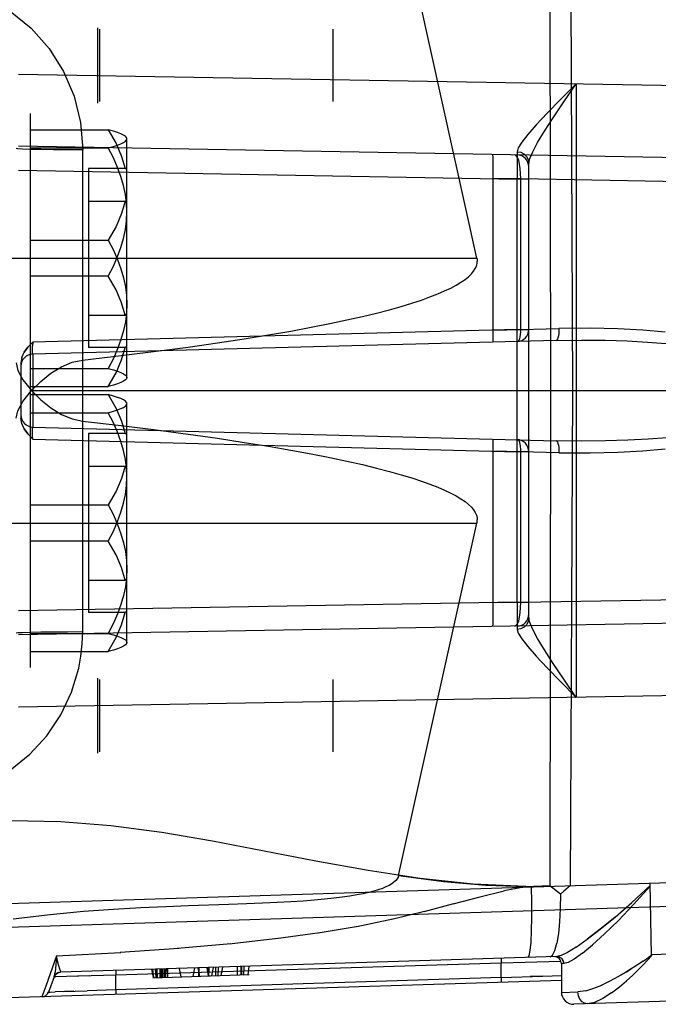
# Model space of a CAD drawing. Header units: millimetres. Extents: x 0 to 770, y -15 to 420.
# Tile 43 of 116: x 442.56 to 449.19, y 67.51 to 77.73. Entities that reach past the tile are written whole.
import ezdxf

# ---------------------------------------------------------------- set-up
doc = ezdxf.new("R2010")
doc.units = ezdxf.units.MM
doc.header["$LTSCALE"] = 32.67
doc.layers.get('0').update_dxf_attribs({"linetype": 'CONTINUOUS'})

msp = doc.modelspace()

# ---------------------------------------------------------------- linework, layer by layer
at = {"color": 9, "linetype": 'CONTINUOUS'}
for p, q in [((448.068153, 79.024197), (448.075202, 73.882221)), ((448.280489, 79.021772), (448.303708, 73.882221)), ((442.549481, 77.16832), (454.808638, 76.954336)), ((448.342063, 77.06721), (448.342063, 70.697231)), ((450.817136, 76.274122), (442.549481, 76.418435)), ((443.2169, 71.380022), (443.2169, 76.38442)), ((442.548826, 76.168522), (447.729062, 76.078101)), ((447.729713, 76.203057), (447.729062, 76.078101)), ((447.85079, 71.521648), (447.85079, 76.242793)), ((447.765856, 76.078474), (447.475054, 76.082534)), ((447.475054, 76.082534), (447.475054, 74.51047)), ((447.85079, 76.078101), (447.729062, 76.078101)), ((447.729062, 74.517121), (447.729062, 76.078101)), ((450.877478, 76.02416), (447.765856, 76.078474)), ((447.765856, 74.517323), (447.765856, 76.078474)), ((442.30079, 75.257221), (447.311536, 75.257221)), ((447.729062, 74.517121), (442.697518, 74.385366)), ((447.475054, 74.51047), (447.765856, 74.517323)), ((447.729062, 74.517121), (447.85079, 74.517121)), ((447.765856, 74.517323), (448.162142, 74.5277)), ((442.697518, 74.385366), (442.696669, 74.34719)), ((448.133062, 74.402743), (442.697518, 74.260408)), ((447.729062, 73.372278), (447.729062, 74.392164)), ((442.696671, 74.266501), (442.697518, 74.260408)), ((442.697518, 74.260408), (442.697518, 73.504033)), ((442.57579, 74.170792), (442.57579, 73.59365)), ((448.075202, 73.882221), (448.068153, 68.740245)), ((448.303708, 73.882221), (448.280489, 68.742669)), ((442.697518, 73.504033), (442.69667, 73.497925)), ((442.697518, 73.504033), (448.133062, 73.361699)), ((442.697518, 73.379076), (447.729062, 73.24732)), ((447.765856, 73.247118), (447.475054, 73.253972)), ((447.475054, 73.253972), (447.475054, 71.681907)), ((447.85079, 73.24732), (447.729062, 73.24732)), ((447.729062, 71.686341), (447.729062, 73.24732)), ((448.162142, 73.236741), (447.765856, 73.247118)), ((447.765856, 71.685968), (447.765856, 73.247118)), ((442.30079, 72.507221), (447.311536, 72.507221)), ((447.729062, 71.686341), (442.548826, 71.59592)), ((447.475054, 71.681907), (447.765856, 71.685968)), ((447.729062, 71.686341), (447.85079, 71.686341)), ((447.765856, 71.685968), (450.877478, 71.740281)), ((450.817136, 71.49032), (442.549481, 71.346007)), ((454.808638, 70.810106), (442.549481, 70.596121)), ((441.955544, 68.543995), (454.83933, 68.948885)), ((457.821142, 68.792606), (441.9562, 68.29403)), ((447.340596, 68.627795), (447.593647, 68.690232)), ((447.820687, 68.732448), (447.592139, 68.689954)), ((448.068153, 68.740245), (447.820687, 68.732448)), ((447.06431, 68.552765), (447.343392, 68.628485)), ((447.069162, 68.554137), (446.760682, 68.471208)), ((446.437877, 68.393556), (446.062251, 68.317121)), ((446.768157, 68.473166), (446.427166, 68.391201)), ((446.076214, 68.319694), (445.663452, 68.250424)), ((458.738255, 68.327631), (449.122982, 68.025459)), ((445.242504, 68.192704), (444.739517, 68.137081)), ((445.680157, 68.252946), (445.224469, 68.190466)), ((444.215903, 68.091377), (443.605627, 68.049381)), ((444.756431, 68.138772), (444.202073, 68.090275)), ((442.943612, 68.014623), (442.832596, 67.698)), ((442.943612, 68.014622), (443.613927, 68.049895)), ((448.140373, 68.007084), (442.987686, 67.845155)), ((447.561843, 67.988903), (447.563393, 67.939592)), ((449.036804, 67.958446), (449.097488, 68.001558)), ((449.123842, 68.017373), (449.097187, 68.001333)), ((449.122456, 68.014709), (449.123604, 68.016181)), ((449.12384, 68.017376), (449.123604, 68.016181)), ((447.563393, 67.939592), (443.561419, 67.813825)), ((443.932403, 67.874843), (443.947746, 67.787826)), ((443.951757, 67.787952), (443.936655, 67.874977)), ((443.957381, 67.788128), (443.944093, 67.875211)), ((443.980608, 67.788858), (443.974609, 67.876168)), ((443.986056, 67.78903), (443.981502, 67.876387)), ((443.993678, 67.789269), (443.990862, 67.876682)), ((444.021483, 67.790143), (444.021568, 67.877646)), ((444.034197, 67.790543), (444.034283, 67.878045)), ((444.045671, 67.790903), (444.045757, 67.878406)), ((444.063179, 67.791453), (444.063265, 67.878956)), ((444.063517, 67.791464), (444.063603, 67.878967)), ((444.065864, 67.791538), (444.065991, 67.879243)), ((444.073994, 67.791793), (444.089509, 67.879781)), ((444.081575, 67.792031), (444.08166, 67.879534)), ((444.100269, 67.792619), (444.100355, 67.880121)), ((444.238833, 67.796973), (444.223489, 67.883991)), ((444.424205, 67.802799), (444.424293, 67.890328)), ((444.426551, 67.802873), (444.426637, 67.890375)), ((444.523632, 67.805924), (444.509425, 67.892977)), ((444.529643, 67.806113), (444.514301, 67.893125)), ((444.525895, 67.805995), (444.531986, 67.893685)), ((444.599502, 67.808308), (444.600534, 67.895828)), ((444.622346, 67.809026), (444.628269, 67.896772)), ((444.656167, 67.810089), (444.671741, 67.898413)), ((444.824933, 67.815392), (444.825019, 67.902895)), ((444.864127, 67.816624), (444.864213, 67.904127)), ((444.870485, 67.816824), (444.87057, 67.904327)), ((444.891173, 67.817474), (444.8923, 67.905009)), ((444.934445, 67.818834), (444.946958, 67.906727)), ((447.562763, 67.788333), (447.563393, 67.939592)), ((448.18413, 67.957057), (447.563393, 67.939592)), ((448.214388, 67.933429), (448.188278, 67.932528)), ((449.036642, 67.958356), (448.958467, 67.907789)), ((442.919823, 67.79655), (442.86227, 67.638425)), ((443.561419, 67.813825), (442.919565, 67.795843)), ((442.919565, 67.795843), (442.935399, 67.796172)), ((442.987686, 67.845155), (442.98787, 67.845798)), ((443.285695, 67.805939), (443.162766, 67.802619)), ((443.559869, 67.863136), (443.561419, 67.813825)), ((443.560789, 67.662566), (443.561419, 67.813825)), ((447.562763, 67.788333), (443.560789, 67.662566)), ((447.562763, 67.788333), (447.564312, 67.739022)), ((447.995564, 67.803997), (447.862657, 67.799284)), ((458.624571, 67.836604), (448.317216, 67.512683)), ((448.680045, 67.746731), (448.74746, 67.782136)), ((448.18829, 67.758631), (440.317216, 67.511272)), ((442.833069, 67.698459), (442.794149, 67.589113)), ((443.560789, 67.662566), (443.262085, 67.651945)), ((443.560789, 67.662566), (443.562339, 67.613255)), ((448.440508, 67.651686), (448.526565, 67.678481)), ((448.526022, 67.67828), (448.606788, 67.711622)), ((448.606339, 67.711421), (448.680401, 67.746909)), ((442.804084, 67.616531), (442.794149, 67.589113)), ((443.126623, 67.647479), (442.93008, 67.640401)), ((443.013959, 67.643587), (443.262847, 67.651909)), ((448.188197, 67.635426), (448.358474, 67.639905)), ((448.44104, 67.651816), (448.358962, 67.639916)), ((448.429502, 67.522356), (448.40279, 67.538567)), ((448.459615, 67.517158), (448.42951, 67.522345))]:
    msp.add_line(p, q, dxfattribs=at)
at = {"color": 6, "linetype": 'CONTINUOUS'}
for p, q in [((447.311536, 75.257221), (446.49819, 78.916513)), ((443.37579, 76.866596), (443.37579, 77.647846)), ((443.395708, 76.882221), (443.395708, 77.632221)), ((445.81829, 76.882221), (445.81829, 77.632221)), ((442.67579, 71.007221), (442.67579, 76.757219)), ((442.67579, 76.590507), (443.482414, 76.590507)), ((443.67579, 74.00732), (443.67579, 76.507121)), ((442.67579, 76.402675), (443.482414, 76.402675)), ((443.657856, 76.186419), (443.27579, 76.186419)), ((443.27579, 76.186419), (443.27579, 74.328023)), ((443.67579, 76.175348), (443.657856, 76.186419)), ((443.27579, 75.849141), (443.657856, 75.849141)), ((443.67579, 75.838071), (443.657856, 75.849141)), ((442.67579, 75.445053), (443.482414, 75.445053)), ((443.482414, 75.069389), (442.67579, 75.069389)), ((443.27579, 74.6653), (443.657856, 74.6653)), ((443.67579, 74.676371), (443.657856, 74.6653)), ((443.657856, 74.328023), (443.27579, 74.328023)), ((443.67579, 74.339093), (443.657856, 74.328023)), ((442.58351, 74.224097), (442.575792, 74.170792)), ((442.67579, 74.111766), (443.482414, 74.111766)), ((442.67579, 73.923934), (443.482414, 73.923934)), ((442.67579, 73.840507), (443.482414, 73.840507)), ((442.685575, 73.882221), (459.108789, 73.882221)), ((443.67579, 71.25732), (443.67579, 73.757121)), ((442.67579, 73.652675), (443.482414, 73.652675)), ((442.607951, 73.485097), (442.647434, 73.431659)), ((443.657856, 73.436419), (443.27579, 73.436419)), ((443.27579, 73.436419), (443.27579, 71.578023)), ((443.67579, 73.425348), (443.657856, 73.436419)), ((443.27579, 73.099141), (443.657856, 73.099141)), ((443.67579, 73.088071), (443.657856, 73.099141)), ((442.67579, 72.695053), (443.482414, 72.695053)), ((446.49819, 68.847928), (447.311536, 72.507221)), ((443.482414, 72.319389), (442.67579, 72.319389)), ((443.27579, 71.9153), (443.657856, 71.9153)), ((443.67579, 71.926371), (443.657856, 71.9153)), ((443.657856, 71.578023), (443.27579, 71.578023)), ((443.67579, 71.589093), (443.657856, 71.578023)), ((442.67579, 71.361766), (443.482414, 71.361766)), ((442.67579, 71.173934), (443.482414, 71.173934)), ((443.37579, 70.116596), (443.37579, 70.897846)), ((443.395708, 70.132221), (443.395708, 70.882221)), ((445.81829, 70.132221), (445.81829, 70.882221)), ((448.177524, 68.655705), (448.068153, 68.740245)), ((449.123086, 68.018371), (449.109987, 68.768737)), ((448.177524, 68.655705), (448.176013, 68.50664)), ((448.176021, 68.506895), (448.169225, 68.368493)), ((448.169252, 68.368873), (448.157449, 68.246373)), ((448.157498, 68.246759), (448.141082, 68.145165)), ((448.342764, 68.105912), (448.457044, 68.186101)), ((448.405811, 68.040889), (448.511691, 68.128711)), ((442.943612, 68.014623), (442.936949, 67.919403)), ((442.937013, 67.920299), (442.929829, 67.844904)), ((444.36508, 67.800941), (444.380595, 67.888929)), ((444.43289, 67.803072), (444.417547, 67.89009)), ((444.559138, 67.807039), (444.574653, 67.895027)), ((448.18829, 67.931196), (448.18829, 67.637621)), ((442.91982, 67.796551), (442.930027, 67.846399)), ((442.984647, 67.866617), (442.98787, 67.845798)), ((443.946748, 67.787794), (444.947252, 67.819236))]:
    msp.add_line(p, q, dxfattribs=at)
at = {"color": 9, "linetype": 'CONTINUOUS'}
for points in [[(442.464602, 77.822158), (442.681908, 77.643885), (442.86781, 77.433203), (443.01755, 77.19558), (443.127378, 76.936969), (443.194385, 76.664234), (443.2169, 76.38442)], [(442.52579, 76.397509), (442.542728, 76.394734), (442.592777, 76.392085), (442.673677, 76.389681), (442.781773, 76.38763), (442.912182, 76.386025), (443.059016, 76.384939), (443.2169, 76.38442)], [(447.728522, 76.362089), (447.728364, 76.343237), (447.72818, 76.33185), (447.727971, 76.328044)], [(447.728522, 76.362089), (447.766376, 76.355652), (447.799421, 76.339218), (447.826435, 76.313559), (447.844421, 76.280395), (447.85079, 76.242793)], [(447.472872, 76.332496), (447.474213, 76.326259), (447.475271, 76.307909), (447.475992, 76.278357), (447.476344, 76.238391), (447.476298, 76.191223), (447.475865, 76.138652), (447.475054, 76.082534)], [(447.765856, 76.078474), (447.76515, 76.133853), (447.761263, 76.18648), (447.754389, 76.233739), (447.744868, 76.273281), (447.733175, 76.30314), (447.71989, 76.321834), (447.705515, 76.328436)], [(447.727971, 76.328044), (447.728743, 76.319514), (447.729314, 76.294539), (447.729645, 76.254818), (447.729713, 76.203057)], [(447.475054, 74.51047), (447.475697, 74.482786), (447.476145, 74.456477), (447.476377, 74.432853), (447.476378, 74.412813), (447.476149, 74.397968), (447.475704, 74.388715), (447.475054, 74.385513)], [(447.729062, 74.392164), (447.729705, 74.395288), (447.730153, 74.404468), (447.730385, 74.419246), (447.730387, 74.43923), (447.730158, 74.462813), (447.729712, 74.489095), (447.729062, 74.517121)], [(447.736776, 74.392366), (447.743857, 74.395659), (447.750424, 74.404999), (447.75615, 74.419921), (447.760751, 74.439684), (447.763997, 74.463306), (447.765728, 74.489613), (447.765856, 74.517323)], [(448.162142, 74.5277), (448.162015, 74.500016), (448.160286, 74.473707), (448.157041, 74.450082), (448.152441, 74.430314), (448.146716, 74.415387), (448.14015, 74.406042), (448.133062, 74.402743)], [(449.26618, 74.48751), (449.034068, 74.50765), (448.774985, 74.522538), (448.485807, 74.530216), (448.162142, 74.5277)], [(442.69667, 74.266517), (442.696206, 74.284478), (442.696207, 74.312374), (442.69667, 74.347237)], [(448.133062, 74.402743), (448.397608, 74.406422), (448.643356, 74.404153), (448.871057, 74.397167), (449.081552, 74.386349), (449.275742, 74.372366)], [(442.697518, 73.379076), (442.696669, 73.417252), (442.696206, 73.452127), (442.696207, 73.480007), (442.696671, 73.49794)], [(449.285067, 73.392846), (449.08946, 73.378579), (448.877299, 73.36753), (448.647718, 73.360377), (448.39989, 73.358015), (448.133062, 73.361698)], [(447.475054, 73.378929), (447.475697, 73.375805), (447.476145, 73.366625), (447.476377, 73.351847), (447.476378, 73.331863), (447.476149, 73.30828), (447.475704, 73.281998), (447.475054, 73.253972)], [(447.729062, 73.24732), (447.729705, 73.275005), (447.730153, 73.301313), (447.730385, 73.324937), (447.730387, 73.344977), (447.730158, 73.359822), (447.729712, 73.369075), (447.729062, 73.372278)], [(447.765856, 73.247118), (447.765729, 73.274803), (447.763999, 73.301112), (447.760754, 73.324737), (447.756155, 73.344505), (447.75043, 73.359432), (447.743864, 73.368777), (447.736776, 73.372076)], [(448.133062, 73.361699), (448.140144, 73.358406), (448.146711, 73.349066), (448.152437, 73.334144), (448.157037, 73.31438), (448.160283, 73.290758), (448.162014, 73.264451), (448.162142, 73.236741)], [(448.162142, 73.236741), (448.485809, 73.234226), (448.774951, 73.241902), (449.033991, 73.256787), (449.266082, 73.276922)], [(447.475054, 71.681907), (447.475857, 71.626528), (447.476295, 71.573902), (447.476346, 71.526644), (447.476, 71.486557), (447.475283, 71.456862), (447.47423, 71.438352), (447.472872, 71.431945)], [(447.705515, 71.436006), (447.719737, 71.442468), (447.733036, 71.461032), (447.74475, 71.490776), (447.754297, 71.530221), (447.761203, 71.577407), (447.765124, 71.629988), (447.765856, 71.685968)], [(447.729062, 71.686341), (447.729713, 71.561382), (447.729645, 71.509623), (447.729314, 71.469902), (447.728743, 71.444927), (447.727971, 71.436398)], [(447.85079, 71.521648), (447.844876, 71.485381), (447.828387, 71.453484), (447.802103, 71.427142), (447.767764, 71.409253), (447.728522, 71.402353)], [(442.52579, 71.366933), (442.542728, 71.369707), (442.592777, 71.372357), (442.673677, 71.374761), (442.781773, 71.376812), (442.912182, 71.378416), (443.059016, 71.379502), (443.2169, 71.380022)], [(443.175211, 71.000318), (443.198329, 71.125753), (443.212251, 71.252546), (443.2169, 71.380022)], [(447.727971, 71.436398), (447.72818, 71.432592), (447.728364, 71.421205), (447.728522, 71.402353)], [(442.464602, 69.942284), (442.66721, 70.10654), (442.843076, 70.298987), (442.988387, 70.515398), (443.099926, 70.750955), (443.175211, 71.000318)], [(447.820687, 68.732468), (447.272289, 68.756794), (446.722846, 68.815909), (446.180491, 68.899116), (445.637659, 68.99788), (445.101827, 69.10189), (444.566052, 69.203546), (444.03791, 69.293175), (443.510327, 69.36373), (442.991394, 69.406588), (442.473489, 69.414907)], [(446.49819, 68.847928), (446.962817, 68.786442), (447.403861, 68.747428), (447.820687, 68.732468)], [(447.842489, 67.997723), (447.854669, 68.016177), (447.865127, 68.069849), (447.87347, 68.157767), (447.879037, 68.272959), (447.881727, 68.413341), (447.881327, 68.567783), (447.877821, 68.734264)], [(447.842876, 67.997735), (447.855056, 68.016189), (447.865514, 68.069861), (447.873857, 68.157779), (447.879424, 68.272971), (447.882114, 68.413353), (447.881714, 68.567795), (447.878208, 68.734276)], [(448.140374, 68.007084), (448.167822, 68.002294), (448.191228, 67.987196), (448.20793, 67.963062), (448.214388, 67.933429)], [(448.214388, 67.933429), (448.208437, 67.961878), (448.192849, 67.985582), (448.168978, 68.001824), (448.140374, 68.007084)], [(448.986588, 67.869109), (449.03779, 67.921507), (449.083303, 67.969778), (449.122456, 68.014709)], [(448.747166, 67.781975), (448.808029, 67.816032), (448.863175, 67.848492), (448.913139, 67.879063)], [(448.958467, 67.907789), (448.913293, 67.879163), (448.86339, 67.848626), (448.808286, 67.816184)], [(449.037816, 67.921533), (448.986628, 67.869143), (448.928932, 67.813074)], [(442.98787, 67.845796), (442.959403, 67.839198), (442.935494, 67.822081), (442.919823, 67.79655)], [(442.919823, 67.79655), (442.934971, 67.821516), (442.958704, 67.838878), (442.98787, 67.845796)], [(447.562763, 67.788333), (447.99568, 67.803856), (448.188289, 67.810023)], [(448.709821, 67.629884), (448.790977, 67.691938), (448.863895, 67.753731), (448.928877, 67.813032)], [(442.86227, 67.638425), (442.879277, 67.638818), (442.930284, 67.640473)], [(448.380492, 67.565012), (448.36514, 67.599895), (448.358962, 67.639916)], [(448.40279, 67.538565), (448.38049, 67.565012), (448.365133, 67.599903)], [(448.709901, 67.629948), (448.619543, 67.572043), (448.531234, 67.531559), (448.459615, 67.517158)]]:
    msp.add_lwpolyline(points, dxfattribs=at)
at = {"color": 6, "linetype": 'CONTINUOUS'}
for points in [[(448.342063, 77.06721), (448.17873, 76.90331), (448.040178, 76.761372), (447.92666, 76.640475), (447.838339, 76.540315), (447.776065, 76.460675), (447.739921, 76.401647), (447.728522, 76.362089)], [(447.85079, 76.242793), (447.860446, 76.29105), (447.890586, 76.36208), (447.941573, 76.456428), (448.012691, 76.573891), (448.103369, 76.714373), (448.213195, 76.878483), (448.342063, 77.06721)], [(443.482414, 76.590507), (443.563862, 76.446964), (443.621454, 76.313598), (443.657856, 76.186419)], [(443.67579, 76.496591), (443.67193, 76.509385), (443.660366, 76.522224), (443.641088, 76.535186), (443.614064, 76.548339), (443.579031, 76.561822), (443.535427, 76.575814), (443.482414, 76.590507)], [(443.482414, 76.402675), (443.535432, 76.41737), (443.579039, 76.431364), (443.614072, 76.444847), (443.641093, 76.457999), (443.660369, 76.470961), (443.671931, 76.483799), (443.67579, 76.496591)], [(443.67579, 75.736032), (443.67193, 75.826844), (443.660366, 75.91798), (443.641088, 76.00999), (443.614064, 76.103351), (443.579031, 76.199057), (443.535427, 76.298376), (443.482414, 76.402675)], [(443.657856, 75.849141), (443.620823, 75.720112), (443.563055, 75.586892), (443.482414, 75.445053)], [(443.482414, 75.069389), (443.535432, 75.173699), (443.579039, 75.273027), (443.614072, 75.368738), (443.641093, 75.462095), (443.660369, 75.554103), (443.671931, 75.645231), (443.67579, 75.736032)], [(443.482414, 75.445053), (443.535432, 75.340743), (443.579039, 75.241415), (443.614072, 75.145704), (443.641093, 75.052347), (443.660369, 74.960339), (443.671931, 74.869211), (443.67579, 74.77841)], [(447.311536, 75.257221), (447.313508, 75.246559), (447.314677, 75.235981), (447.315063, 75.22549)], [(443.216683, 74.198852), (443.61524, 74.24513), (443.979167, 74.290334), (444.311708, 74.334479), (444.615608, 74.377564), (444.893348, 74.419601), (445.147166, 74.460606), (445.379018, 74.500593), (445.590845, 74.539609), (445.784455, 74.577718), (445.961276, 74.614951), (446.122572, 74.651331), (446.269519, 74.686889), (446.403188, 74.721657), (446.52456, 74.755671), (446.634529, 74.78897), (446.733912, 74.821593), (446.823449, 74.853582), (446.903811, 74.884981), (446.975594, 74.915832), (447.039304, 74.946162), (447.095627, 74.976125), (447.145, 75.005813), (447.187663, 75.035239), (447.223813, 75.064392), (447.25362, 75.093234), (447.277132, 75.121536), (447.294512, 75.148948), (447.306226, 75.175284), (447.312918, 75.200754), (447.315063, 75.22549)], [(443.657856, 74.6653), (443.620823, 74.79433), (443.563055, 74.92755), (443.482414, 75.069389)], [(443.67579, 74.77841), (443.67193, 74.687597), (443.660366, 74.596462), (443.641088, 74.504452), (443.614064, 74.411091), (443.579031, 74.315385), (443.535427, 74.216066), (443.482414, 74.111766)], [(442.583505, 74.22408), (442.607951, 74.279345), (442.647434, 74.332783)], [(442.697518, 74.385366), (442.647446, 74.332797), (442.607964, 74.279366)], [(443.482414, 73.923934), (443.563862, 74.067478), (443.621454, 74.200844), (443.657856, 74.328023)], [(442.52579, 74.169233), (442.542839, 74.09107), (442.595324, 73.994452), (442.685575, 73.882221)], [(442.685575, 73.882221), (442.7814, 73.978081), (442.88592, 74.061439), (442.997246, 74.129274), (443.109282, 74.175813), (443.2169, 74.198877)], [(443.482414, 74.111766), (443.535432, 74.097071), (443.579039, 74.083078), (443.614072, 74.069594), (443.641093, 74.056442), (443.660369, 74.04348), (443.671931, 74.030642), (443.67579, 74.01785)], [(443.67579, 74.01785), (443.67193, 74.005057), (443.660366, 73.992218), (443.641088, 73.979255), (443.614064, 73.966103), (443.579031, 73.95262), (443.535427, 73.938628), (443.482414, 73.923934)], [(442.52579, 73.595208), (442.542839, 73.673372), (442.595324, 73.76999), (442.685575, 73.882221)], [(442.685575, 73.882221), (442.7814, 73.786361), (442.88592, 73.703003), (442.997246, 73.635168), (443.109282, 73.588628), (443.2169, 73.565565)], [(443.482414, 73.840507), (443.563862, 73.696964), (443.621454, 73.563598), (443.657856, 73.436419)], [(443.67579, 73.746591), (443.67193, 73.759385), (443.660366, 73.772224), (443.641088, 73.785186), (443.614064, 73.798339), (443.579031, 73.811822), (443.535427, 73.825814), (443.482414, 73.840507)], [(443.482414, 73.652675), (443.535432, 73.66737), (443.579039, 73.681364), (443.614072, 73.694847), (443.641093, 73.707999), (443.660369, 73.720961), (443.671931, 73.733799), (443.67579, 73.746591)], [(442.697518, 73.379076), (442.647446, 73.431645), (442.607964, 73.485076), (442.58351, 73.540344), (442.575792, 73.59365)], [(443.67579, 72.986032), (443.67193, 73.076844), (443.660366, 73.16798), (443.641088, 73.25999), (443.614064, 73.353351), (443.579031, 73.449057), (443.535427, 73.548376), (443.482414, 73.652675)], [(443.216683, 73.56559), (443.61524, 73.519312), (443.979167, 73.474107), (444.311708, 73.429963), (444.615608, 73.386877), (444.893348, 73.344841), (445.147166, 73.303835), (445.379018, 73.263849), (445.590845, 73.224833), (445.784455, 73.186723), (445.961276, 73.14949), (446.122572, 73.113111), (446.269519, 73.077553), (446.403188, 73.042785), (446.52456, 73.00877), (446.634529, 72.975472), (446.733912, 72.942849), (446.823449, 72.91086), (446.903811, 72.879461), (446.975594, 72.84861), (447.039304, 72.81828), (447.095627, 72.788317), (447.145, 72.758628), (447.187663, 72.729203), (447.223813, 72.70005), (447.25362, 72.671207), (447.277132, 72.642906), (447.294512, 72.615493), (447.306226, 72.589157), (447.312918, 72.563688), (447.315063, 72.538951)], [(443.657856, 73.099141), (443.620823, 72.970112), (443.563055, 72.836892), (443.482414, 72.695053)], [(443.482414, 72.319389), (443.535432, 72.423699), (443.579039, 72.523027), (443.614072, 72.618738), (443.641093, 72.712095), (443.660369, 72.804103), (443.671931, 72.895231), (443.67579, 72.986032)], [(443.482414, 72.695053), (443.535432, 72.590743), (443.579039, 72.491415), (443.614072, 72.395704), (443.641093, 72.302347), (443.660369, 72.210339), (443.671931, 72.119211), (443.67579, 72.02841)], [(447.311536, 72.507221), (447.313508, 72.517882), (447.314677, 72.52846), (447.315063, 72.538951)], [(443.657856, 71.9153), (443.620823, 72.04433), (443.563055, 72.17755), (443.482414, 72.319389)], [(443.67579, 72.02841), (443.67193, 71.937597), (443.660366, 71.846462), (443.641088, 71.754452), (443.614064, 71.661091), (443.579031, 71.565385), (443.535427, 71.466066), (443.482414, 71.361766)], [(443.482414, 71.173934), (443.563862, 71.317478), (443.621454, 71.450844), (443.657856, 71.578023)], [(448.342063, 70.697231), (448.213194, 70.885958), (448.103369, 71.050069), (448.012691, 71.190551), (447.941573, 71.308014), (447.890586, 71.402362), (447.860446, 71.473392), (447.85079, 71.521648)], [(443.482414, 71.361766), (443.535432, 71.347071), (443.579039, 71.333078), (443.614072, 71.319594), (443.641093, 71.306442), (443.660369, 71.29348), (443.671931, 71.280642), (443.67579, 71.26785)], [(447.728522, 71.402353), (447.739921, 71.362794), (447.776065, 71.303766), (447.838339, 71.224126), (447.92666, 71.123967), (448.040178, 71.00307), (448.17873, 70.861132), (448.342063, 70.697231)], [(443.67579, 71.26785), (443.67193, 71.255057), (443.660366, 71.242218), (443.641088, 71.229255), (443.614064, 71.216103), (443.579031, 71.20262), (443.535427, 71.188628), (443.482414, 71.173934)], [(446.49819, 68.847928), (446.492643, 68.831031), (446.482803, 68.81338), (446.468447, 68.795732), (446.44949, 68.778383), (446.426107, 68.761609), (446.39827, 68.745407), (446.365942, 68.72978), (446.328992, 68.714703), (446.28714, 68.700123), (446.240087, 68.686025), (446.187449, 68.672396), (446.128803, 68.659245), (446.063756, 68.646603), (445.991848, 68.634503), (445.912455, 68.622965), (445.824865, 68.612015), (445.728378, 68.60169), (445.622281, 68.59203), (445.505786, 68.583057), (445.378009, 68.574772), (445.238004, 68.567145), (445.084755, 68.560097), (444.917184, 68.553474), (444.734155, 68.547025), (444.316662, 68.532946)], [(448.280489, 68.742669), (448.211992, 68.684635), (448.177522, 68.655799)], [(448.456766, 68.185897), (448.592393, 68.289739), (448.747732, 68.41675), (448.921135, 68.567532), (449.110311, 68.74364)], [(448.511435, 68.128488), (448.636713, 68.242192), (448.779721, 68.380934), (448.938439, 68.545775), (449.110411, 68.738317)], [(444.316662, 68.532946), (444.079307, 68.523969), (443.820239, 68.512316), (443.536569, 68.496395), (443.224543, 68.473936), (442.879375, 68.441674), (442.495274, 68.394915)], [(448.747896, 68.416887), (448.59263, 68.289927), (448.457044, 68.186101)], [(448.779867, 68.381081), (448.636929, 68.242395), (448.511691, 68.128711)], [(448.071999, 68.004936), (448.097429, 68.021552), (448.120804, 68.069063), (448.141145, 68.145468)], [(448.343036, 68.106092), (448.252137, 68.050102), (448.184994, 68.017893), (448.140374, 68.007084)], [(442.984649, 67.866617), (442.966955, 67.922273), (442.943612, 68.014622)], [(448.406065, 68.041086), (448.32102, 67.980274), (448.257505, 67.945205), (448.214388, 67.933429)]]:
    msp.add_lwpolyline(points, dxfattribs=at)
at = {"color": 9, "linetype": 'CONTINUOUS'}
for centre, radius, start, end in [((447.72579, 76.203063), 0.125, 0, 89), ((447.72579, 74.517121), 0.125, 271.5, 360), ((442.70079, 74.135451), 0.125, 91.5, 180), ((442.70079, 73.62899), 0.125, 180, 268.5), ((447.72579, 73.24732), 0.125, 0, 88.5), ((447.72579, 71.561379), 0.125, 271, 360), ((442.990042, 67.770192), 0.075, 91.8, 160), ((442.791793, 67.664076), 0.075, 271.8, 340)]:
    msp.add_arc(centre, radius, start, end, dxfattribs=at)
at = {"color": 6, "linetype": 'CONTINUOUS'}
for centre, radius, start, end in [((448.11329, 67.931196), 0.075, 0, 91.8), ((448.31329, 67.637621), 0.125, 180, 271.8)]:
    msp.add_arc(centre, radius, start, end, dxfattribs=at)

doc.saveas('drawing.dxf')
